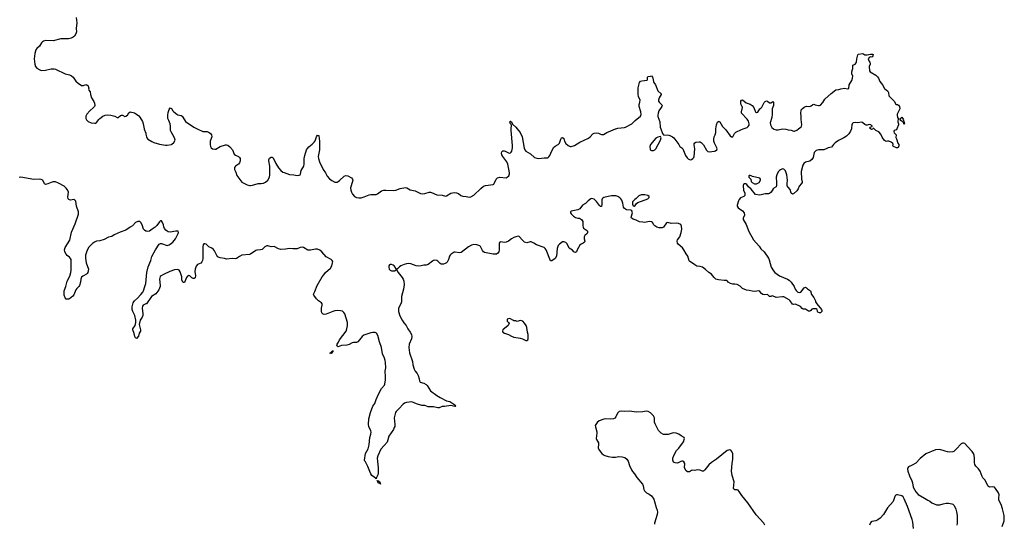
# Model space of a CAD drawing. Header units: inches. Extents: x 1678753 to 1858649, y 384643 to 522370.
# Tile 81 of 91: x 1807672 to 1825841, y 452708 to 462011. Entities that reach past the tile are written whole.
import ezdxf

# ---------------------------------------------------------------- set-up
doc = ezdxf.new("R2010")
doc.units = ezdxf.units.IN
doc.header["$MEASUREMENT"] = 0
for name, color, linetype in [('B8405', 7, 'Continuous'), ('B8406', 7, 'Continuous'), ('B8415', 7, 'Continuous'), ('B8416', 7, 'Continuous'), ('B8425', 7, 'Continuous'), ('B8426', 7, 'Continuous')]:
    doc.layers.add(name, color=color, linetype=linetype)

msp = doc.modelspace()

# ---------------------------------------------------------------- linework, layer by layer
at = {"layer": 'B8405', "color": 6, "elevation": 300}
for points in [[(1809969, 460000), (1809970, 459990), (1809997, 459917), (1810000, 459903)], [(1810000, 458115), (1809973, 458130), (1809957, 458150), (1809933, 458230), (1809910, 458274), (1809890, 458290), (1809870, 458293), (1809850, 458289), (1809811, 458269), (1809751, 458209), (1809710, 458188), (1809629, 458131), (1809524, 458096), (1809417, 458043), (1809370, 458015), (1809310, 458002), (1809230, 457959), (1809150, 457935), (1809090, 457926), (1809050, 457910), (1809017, 457883), (1808943, 457810), (1808910, 457745), (1808888, 457670), (1808887, 457613), (1808898, 457530), (1808940, 457410), (1808930, 457350), (1808919, 457330), (1808903, 457317), (1808835, 457285), (1808814, 457266), (1808799, 457230), (1808791, 457170), (1808773, 457110), (1808761, 457090), (1808724, 457056), (1808708, 457032), (1808670, 456938), (1808650, 456916), (1808590, 456866), (1808570, 456860), (1808530, 456859), (1808510, 456886), (1808493, 456930), (1808490, 456982), (1808495, 457010), (1808526, 457094), (1808546, 457190), (1808595, 457285), (1808614, 457350), (1808620, 457390), (1808624, 457550), (1808619, 457590), (1808610, 457610), (1808593, 457633), (1808550, 457666), (1808527, 457690), (1808505, 457730), (1808500, 457770), (1808510, 457810), (1808594, 457946), (1808627, 458093), (1808694, 458250), (1808754, 458426), (1808754, 458470), (1808719, 458570), (1808705, 458665), (1808690, 458686), (1808673, 458693), (1808610, 458685), (1808590, 458687), (1808578, 458698), (1808569, 458710), (1808563, 458743), (1808570, 458830), (1808554, 458874), (1808530, 458907), (1808490, 458942), (1808390, 458997), (1808330, 459019), (1808290, 459022), (1808250, 459012), (1808190, 458984), (1808150, 458974), (1808130, 458982), (1808096, 459050), (1808070, 459066), (1808030, 459069), (1807930, 459064), (1807690, 459107), (1807661, 459099)], [(1810000, 456770), (1809952, 456750), (1809935, 456730), (1809930, 456690), (1809945, 456590), (1809944, 456556), (1809933, 456527), (1809895, 456470), (1809879, 456390), (1809903, 456290), (1809898, 456270), (1809874, 456230), (1809866, 456174), (1809830, 456135), (1809810, 456145), (1809796, 456170), (1809783, 456223), (1809757, 456290), (1809762, 456310), (1809800, 456370), (1809814, 456430), (1809812, 456470), (1809797, 456557), (1809758, 456630), (1809745, 456670), (1809745, 456715), (1809764, 456790), (1809792, 456830), (1809845, 456875), (1809910, 456942), (1809947, 456990), (1809957, 457010), (1809979, 457090), (1810000, 457147)]]:
    msp.add_lwpolyline(points, dxfattribs=at)
at = {"layer": 'B8406', "color": 6, "elevation": 300}
msp.add_lwpolyline([(1808711, 462050), (1808725, 461950), (1808715, 461850), (1808718, 461790), (1808706, 461750), (1808681, 461710), (1808661, 461690), (1808622, 461670), (1808570, 461657), (1808430, 461660), (1808290, 461621), (1808153, 461627), (1808110, 461616), (1808090, 461605), (1808073, 461587), (1808037, 461523), (1807990, 461482), (1807970, 461458), (1807948, 461390), (1807941, 461290), (1807949, 461190), (1807966, 461146), (1807990, 461115), (1808044, 461084), (1808070, 461077), (1808150, 461079), (1808250, 461107), (1808308, 461108), (1808330, 461101), (1808510, 461014), (1808590, 460996), (1808630, 460978), (1808658, 460950), (1808710, 460875), (1808750, 460839), (1808810, 460798), (1808830, 460795), (1808850, 460799), (1808890, 460818), (1808910, 460813), (1808933, 460790), (1808944, 460770), (1808947, 460750), (1808944, 460730), (1808948, 460710), (1808970, 460681), (1808976, 460630), (1808997, 460570), (1809041, 460501), (1809054, 460474), (1809057, 460430), (1809050, 460410), (1809036, 460390), (1808965, 460330), (1808912, 460268), (1808894, 460230), (1808890, 460210), (1808890, 460190), (1808902, 460162), (1808937, 460137), (1808990, 460110), (1809058, 460102), (1809070, 460104), (1809090, 460117), (1809129, 460171), (1809150, 460192), (1809207, 460230), (1809250, 460251), (1809290, 460259), (1809353, 460253), (1809427, 460230), (1809470, 460205), (1809490, 460208), (1809530, 460243), (1809550, 460250), (1809570, 460248), (1809610, 460229), (1809632, 460230), (1809659, 460250), (1809684, 460296), (1809710, 460315), (1809790, 460294), (1809830, 460270), (1809870, 460237), (1809890, 460212), (1809935, 460135), (1809953, 460090), (1809969, 460000)], dxfattribs=at)
at = {"layer": 'B8415', "color": 6}
for points, elevation in [([(1810000, 459903), (1810012, 459850), (1810019, 459830), (1810035, 459810), (1810110, 459765), (1810150, 459748), (1810250, 459719), (1810364, 459696), (1810390, 459697), (1810470, 459710), (1810482, 459718), (1810514, 459746), (1810538, 459790), (1810531, 459830), (1810465, 459945), (1810455, 459970), (1810452, 459990), (1810453, 460000)], 300), ([(1810947, 460000), (1811050, 459950), (1811130, 459950), (1811170, 459934), (1811194, 459914), (1811211, 459890), (1811218, 459850), (1811187, 459770), (1811185, 459710), (1811194, 459670), (1811208, 459648), (1811229, 459630), (1811270, 459621), (1811290, 459626), (1811370, 459672), (1811470, 459703), (1811490, 459703), (1811510, 459696), (1811550, 459666), (1811598, 459610), (1811630, 459530), (1811653, 459513), (1811710, 459487), (1811728, 459470), (1811738, 459450), (1811742, 459410), (1811730, 459370), (1811710, 459348), (1811651, 459310), (1811633, 459287), (1811633, 459250), (1811661, 459201), (1811680, 459140), (1811770, 459018), (1811870, 458967), (1811910, 458953), (1811930, 458952), (1811970, 458959), (1812070, 458991), (1812130, 458989), (1812170, 458995), (1812210, 459014), (1812250, 459050), (1812281, 459110), (1812289, 459150), (1812285, 459310), (1812269, 459410), (1812270, 459430), (1812283, 459457), (1812310, 459475), (1812330, 459477), (1812350, 459464), (1812401, 459361), (1812450, 459279), (1812490, 459233), (1812530, 459202), (1812550, 459191), (1812650, 459156), (1812732, 459152), (1812790, 459138), (1812830, 459143), (1812845, 459150), (1812854, 459166), (1812867, 459230), (1812917, 459310), (1812922, 459350), (1812919, 459450), (1812933, 459510), (1812966, 459610), (1812983, 459637), (1813010, 459666), (1813070, 459714), (1813105, 459750), (1813122, 459778), (1813150, 459852), (1813170, 459883), (1813190, 459876), (1813192, 459870), (1813203, 459770), (1813203, 459610), (1813181, 459490), (1813184, 459450), (1813202, 459390), (1813270, 459246), (1813315, 459190), (1813347, 459127), (1813390, 459079), (1813430, 459044), (1813490, 459017), (1813510, 459014), (1813530, 459016), (1813550, 459026), (1813575, 459045), (1813657, 459124), (1813690, 459141), (1813730, 459134), (1813795, 459095), (1813813, 459073), (1813818, 459050), (1813810, 459010), (1813780, 458930), (1813775, 458910), (1813780, 458870), (1813793, 458830), (1813814, 458794), (1813853, 458753), (1813890, 458733), (1813930, 458725), (1813970, 458727), (1814030, 458746), (1814118, 458782), (1814150, 458787), (1814250, 458790), (1814277, 458803), (1814346, 458854), (1814390, 458869), (1814430, 458871), (1814570, 458862), (1814610, 458869), (1814690, 458900), (1814790, 458915), (1814814, 458914), (1814877, 458877), (1814970, 458856), (1815070, 458809), (1815110, 458799), (1815150, 458804), (1815230, 458830), (1815250, 458829), (1815270, 458826), (1815370, 458783), (1815470, 458774), (1815530, 458760), (1815550, 458765), (1815625, 458815), (1815690, 458825), (1815730, 458820), (1815768, 458808), (1815815, 458770), (1815850, 458756), (1815910, 458750), (1815970, 458739), (1815995, 458745), (1816050, 458775), (1816180, 458900), (1816230, 458939), (1816270, 458953), (1816407, 458973), (1816420, 458980), (1816430, 458990), (1816465, 459070), (1816490, 459093), (1816530, 459109), (1816650, 459097), (1816670, 459105), (1816695, 459130), (1816712, 459170), (1816712, 459190), (1816695, 459255), (1816682, 459350), (1816664, 459390), (1816586, 459490), (1816570, 459522), (1816565, 459550), (1816570, 459576), (1816590, 459592), (1816610, 459592), (1816630, 459585), (1816690, 459556), (1816710, 459551), (1816730, 459558), (1816742, 459570), (1816751, 459590), (1816764, 459650), (1816766, 459690), (1816740, 459970), (1816742, 460000)], 300), ([(1816853, 460000), (1816906, 459930), (1816943, 459850), (1816983, 459643), (1816994, 459610), (1817009, 459589), (1817095, 459535), (1817173, 459473), (1817215, 459455), (1817250, 459450), (1817350, 459465), (1817416, 459464), (1817439, 459481), (1817455, 459505), (1817471, 459550), (1817523, 459657), (1817550, 459682), (1817611, 459709), (1817630, 459737), (1817656, 459810), (1817670, 459832), (1817690, 459842), (1817710, 459823), (1817727, 459770), (1817750, 459727), (1817791, 459690), (1817830, 459673), (1817850, 459673), (1817910, 459691), (1818007, 459753), (1818170, 459827), (1818201, 459850), (1818250, 459904), (1818270, 459916), (1818310, 459923), (1818350, 459921), (1818390, 459898), (1818410, 459892), (1818446, 459894), (1818506, 459930), (1818581, 459959), (1818667, 460000)], 300), ([(1819503, 460000), (1819532, 459912), (1819550, 459890), (1819650, 459883), (1819670, 459875), (1819719, 459850), (1819744, 459830), (1819833, 459710), (1819853, 459673), (1819890, 459647), (1819907, 459627), (1819961, 459510), (1819990, 459465), (1820000, 459454)], 300), ([(1820000, 457654), (1819970, 457696), (1819929, 457769), (1819902, 457802), (1819821, 457870), (1819808, 457890), (1819803, 457930), (1819811, 457950), (1819853, 458007), (1819881, 458090), (1819893, 458150), (1819886, 458206), (1819870, 458234), (1819830, 458254), (1819790, 458259), (1819696, 458256), (1819630, 458272), (1819610, 458264), (1819550, 458184), (1819526, 458174), (1819470, 458176), (1819430, 458186), (1819390, 458210), (1819371, 458230), (1819352, 458272), (1819330, 458285), (1819290, 458289), (1819210, 458270), (1819170, 458280), (1819110, 458285), (1819050, 458316), (1818990, 458333), (1818961, 458350), (1818954, 458370), (1818978, 458450), (1818970, 458484), (1818950, 458498), (1818870, 458507), (1818834, 458530), (1818817, 458557), (1818801, 458630), (1818782, 458682), (1818767, 458707), (1818748, 458728), (1818712, 458752), (1818670, 458766), (1818590, 458763), (1818530, 458753), (1818451, 458730), (1818430, 458718), (1818421, 458710), (1818413, 458690), (1818416, 458610), (1818410, 458568), (1818390, 458569), (1818370, 458584), (1818316, 458656), (1818270, 458703), (1818230, 458716), (1818210, 458710), (1818159, 458670), (1818110, 458622), (1818060, 458590), (1818010, 458526), (1817970, 458506), (1817850, 458478), (1817836, 458470), (1817835, 458450), (1817848, 458430), (1817891, 458390), (1817930, 458367), (1817970, 458353), (1818002, 458350), (1818041, 458330), (1818063, 458290), (1818065, 458210), (1818070, 458185), (1818077, 458170), (1818133, 458130), (1818148, 458110), (1818152, 458090), (1818144, 458070), (1818100, 458030), (1818089, 458010), (1818087, 457970), (1818098, 457930), (1818092, 457910), (1818071, 457890), (1818030, 457871), (1818008, 457852), (1817956, 457770), (1817946, 457734), (1817930, 457718), (1817910, 457722), (1817898, 457730), (1817870, 457764), (1817810, 457798), (1817799, 457830), (1817770, 457884), (1817750, 457903), (1817710, 457917), (1817690, 457913), (1817630, 457870), (1817610, 457849), (1817600, 457830), (1817589, 457790), (1817578, 457650), (1817552, 457610), (1817490, 457567), (1817470, 457564), (1817387, 457767), (1817371, 457791), (1817350, 457808), (1817210, 457861), (1817161, 457890), (1817110, 457913), (1817090, 457917), (1817030, 457900), (1816990, 457912), (1816950, 457945), (1816890, 458012), (1816870, 458019), (1816830, 458010), (1816790, 457994), (1816750, 457972), (1816692, 457928), (1816650, 457909), (1816610, 457906), (1816550, 457914), (1816532, 457908), (1816522, 457890), (1816519, 457770), (1816512, 457730), (1816496, 457704), (1816470, 457691), (1816410, 457690), (1816250, 457720), (1816230, 457734), (1816215, 457755), (1816173, 457830), (1816161, 457841), (1816147, 457850), (1816110, 457860), (1816050, 457864), (1816007, 457853), (1815954, 457826), (1815819, 457721), (1815786, 457714), (1815710, 457727), (1815690, 457722), (1815635, 457690), (1815614, 457670), (1815606, 457654), (1815584, 457590), (1815560, 457540), (1815550, 457527), (1815526, 457514), (1815490, 457506), (1815450, 457504), (1815430, 457513), (1815390, 457557), (1815371, 457570), (1815330, 457577), (1815310, 457573), (1815290, 457561), (1815210, 457498), (1815170, 457484), (1815130, 457486), (1815078, 457470), (1815030, 457469), (1814990, 457475), (1814890, 457509), (1814850, 457516), (1814810, 457510), (1814765, 457495), (1814704, 457470), (1814683, 457457), (1814650, 457422), (1814632, 457410), (1814632, 457390), (1814654, 457350), (1814730, 457260), (1814749, 457230), (1814762, 457190), (1814767, 457130), (1814757, 457043), (1814720, 456910), (1814719, 456810), (1814707, 456770), (1814665, 456690), (1814660, 456670), (1814662, 456630), (1814689, 456549), (1814728, 456469), (1814761, 456421), (1814804, 456370), (1814837, 456310), (1814880, 456250), (1814900, 456210), (1814908, 456170), (1814902, 456130), (1814856, 456030), (1814852, 455970), (1814867, 455870), (1814923, 455710), (1814929, 455650), (1814950, 455570), (1814971, 455531), (1815004, 455490), (1815027, 455450), (1815045, 455390), (1815047, 455350), (1815059, 455330), (1815130, 455308), (1815170, 455287), (1815190, 455268), (1815255, 455170), (1815370, 455084), (1815430, 455046), (1815546, 454986), (1815611, 454970), (1815704, 454910), (1815723, 454890), (1815710, 454877), (1815703, 454877), (1815630, 454895), (1815510, 454882), (1815470, 454882), (1815410, 454855), (1815390, 454852), (1815310, 454871), (1815210, 454874), (1815150, 454895), (1815090, 454901), (1814994, 454930), (1814910, 454964), (1814810, 454953), (1814770, 454938), (1814750, 454922), (1814670, 454835), (1814618, 454790), (1814604, 454770), (1814579, 454670), (1814593, 454550), (1814592, 454510), (1814585, 454490), (1814570, 454458), (1814483, 454330), (1814468, 454268), (1814450, 454219), (1814397, 454163), (1814337, 454090), (1814279, 453970), (1814270, 453930), (1814289, 453750), (1814284, 453650), (1814278, 453622), (1814254, 453570), (1814250, 453546), (1814240, 453560), (1814210, 453578), (1814172, 453610), (1814150, 453640), (1814130, 453679), (1814094, 453774), (1814050, 453858), (1814040, 453870), (1814033, 453890), (1814053, 454010), (1814100, 454100), (1814122, 454170), (1814130, 454310), (1814150, 454370), (1814155, 454405), (1814154, 454430), (1814113, 454510), (1814107, 454550), (1814117, 454650), (1814145, 454770), (1814190, 454884), (1814223, 454937), (1814250, 455010), (1814294, 455106), (1814351, 455209), (1814405, 455270), (1814411, 455289), (1814425, 455370), (1814420, 455430), (1814419, 455530), (1814430, 455590), (1814424, 455690), (1814417, 455730), (1814404, 455770), (1814369, 455850), (1814347, 455970), (1814313, 456073), (1814282, 456190), (1814257, 456230), (1814230, 456244), (1814190, 456244), (1814150, 456235), (1814025, 456195), (1813990, 456168), (1813945, 456110), (1813910, 456073), (1813890, 456062), (1813830, 456060), (1813810, 456054), (1813750, 456024), (1813709, 456011), (1813610, 456003), (1813550, 455982), (1813528, 455990), (1813524, 456010), (1813530, 456030), (1813555, 456065), (1813574, 456110), (1813695, 456270), (1813711, 456310), (1813720, 456370), (1813718, 456430), (1813671, 456591), (1813655, 456615), (1813630, 456635), (1813590, 456645), (1813530, 456648), (1813490, 456643), (1813449, 456631), (1813330, 456579), (1813290, 456575), (1813270, 456582), (1813248, 456608), (1813243, 456630), (1813244, 456690), (1813256, 456750), (1813253, 456773), (1813241, 456790), (1813187, 456830), (1813150, 456867), (1813100, 456930), (1813093, 456950), (1813120, 457000), (1813164, 457110), (1813256, 457270), (1813282, 457310), (1813317, 457350), (1813410, 457433), (1813431, 457470), (1813447, 457527), (1813448, 457550), (1813440, 457570), (1813417, 457590), (1813330, 457640), (1813250, 457734), (1813210, 457764), (1813170, 457780), (1813130, 457779), (1813040, 457760), (1812990, 457764), (1812910, 457810), (1812890, 457815), (1812850, 457813), (1812791, 457789), (1812770, 457786), (1812710, 457785), (1812650, 457791), (1812579, 457781), (1812490, 457777), (1812447, 457787), (1812370, 457831), (1812310, 457825), (1812250, 457840), (1812230, 457839), (1812195, 457825), (1812144, 457776), (1812114, 457766), (1812050, 457761), (1812030, 457754), (1811930, 457688), (1811910, 457682), (1811770, 457668), (1811730, 457647), (1811673, 457607), (1811650, 457600), (1811590, 457606), (1811490, 457593), (1811448, 457608), (1811370, 457620), (1811350, 457625), (1811330, 457638), (1811310, 457663), (1811268, 457750), (1811250, 457774), (1811218, 457798), (1811164, 457824), (1811110, 457871), (1811090, 457877), (1811070, 457876), (1811058, 457862), (1811052, 457828), (1811054, 457610), (1811048, 457572), (1811035, 457545), (1811017, 457523), (1810950, 457496), (1810930, 457468), (1810912, 457410), (1810905, 457370), (1810914, 457286), (1810907, 457250), (1810890, 457240), (1810870, 457242), (1810850, 457254), (1810810, 457291), (1810790, 457294), (1810770, 457284), (1810750, 457259), (1810710, 457163), (1810690, 457165), (1810666, 457210), (1810661, 457270), (1810630, 457363), (1810613, 457393), (1810587, 457407), (1810530, 457398), (1810440, 457370), (1810324, 457316), (1810280, 457290), (1810265, 457275), (1810251, 457230), (1810266, 457110), (1810265, 457090), (1810242, 457030), (1810184, 456956), (1810107, 456910), (1810010, 456775), (1810000, 456770)], 300), ([(1810000, 457147), (1810001, 457150), (1810018, 457350), (1810044, 457456), (1810089, 457570), (1810110, 457642), (1810179, 457770), (1810248, 457872), (1810270, 457884), (1810290, 457883), (1810390, 457850), (1810410, 457851), (1810430, 457858), (1810450, 457872), (1810495, 457910), (1810544, 457970), (1810596, 458070), (1810602, 458090), (1810593, 458110), (1810570, 458115), (1810550, 458113), (1810450, 458092), (1810410, 458101), (1810390, 458112), (1810367, 458130), (1810342, 458162), (1810333, 458190), (1810327, 458230), (1810310, 458272), (1810290, 458301), (1810270, 458305), (1810250, 458287), (1810205, 458215), (1810170, 458183), (1810118, 458150), (1810069, 458111), (1810035, 458105), (1810010, 458110), (1810000, 458115)], 300), ([(1820000, 453675), (1819996, 453676), (1819970, 453695), (1819942, 453750), (1819947, 453830), (1819930, 453858), (1819910, 453869), (1819890, 453870), (1819870, 453865), (1819810, 453837), (1819770, 453838), (1819747, 453847), (1819736, 453856), (1819722, 453890), (1819725, 453930), (1819741, 453979), (1819794, 454066), (1819833, 454110), (1819920, 454230), (1819941, 454290), (1819935, 454310), (1819878, 454338), (1819835, 454370), (1819788, 454390), (1819730, 454395), (1819636, 454364), (1819590, 454361), (1819550, 454366), (1819509, 454389), (1819476, 454416), (1819459, 454439), (1819399, 454559), (1819389, 454590), (1819384, 454670), (1819370, 454709), (1819310, 454764), (1819270, 454787), (1819230, 454792), (1819170, 454781), (1819050, 454778), (1818930, 454795), (1818830, 454789), (1818770, 454794), (1818734, 454786), (1818704, 454756), (1818670, 454687), (1818653, 454667), (1818630, 454653), (1818570, 454644), (1818490, 454652), (1818450, 454648), (1818366, 454614), (1818330, 454585), (1818302, 454550), (1818294, 454530), (1818296, 454504), (1818322, 454410), (1818324, 454390), (1818310, 454290), (1818315, 454270), (1818351, 454210), (1818353, 454173), (1818346, 454130), (1818348, 454110), (1818370, 454070), (1818416, 454010), (1818442, 453990), (1818470, 453976), (1818530, 453959), (1818610, 453944), (1818667, 453947), (1818730, 453957), (1818790, 453953), (1818838, 453938), (1818874, 453910), (1818900, 453870), (1818923, 453790), (1818960, 453710), (1818981, 453681), (1819020, 453640), (1819063, 453570), (1819167, 453447), (1819178, 453418), (1819190, 453350), (1819204, 453324), (1819239, 453290), (1819290, 453261), (1819330, 453230), (1819373, 453173), (1819388, 453130), (1819416, 453016), (1819434, 452970), (1819442, 452930), (1819434, 452890), (1819388, 452730), (1819388, 452708)], 400)]:
    msp.add_lwpolyline(points, dxfattribs=dict(at, elevation=elevation))
for points, elevation in [([(1819495, 459855), (1819450, 459848), (1819410, 459824), (1819313, 459710), (1819300, 459670), (1819304, 459610), (1819330, 459598), (1819350, 459597), (1819370, 459602), (1819390, 459613), (1819410, 459633), (1819496, 459790), (1819507, 459830), (1819506, 459846)], 300), ([(1819139, 458781), (1819094, 458766), (1819050, 458714), (1819023, 458697), (1818983, 458650), (1818979, 458610), (1818990, 458578), (1819010, 458571), (1819030, 458583), (1819056, 458624), (1819078, 458642), (1819261, 458710), (1819285, 458730), (1819285, 458750), (1819261, 458770), (1819210, 458780)], 300), ([(1814530, 457500), (1814510, 457498), (1814496, 457490), (1814485, 457470), (1814482, 457450), (1814491, 457410), (1814510, 457391), (1814530, 457383), (1814550, 457379), (1814590, 457383), (1814622, 457398), (1814626, 457410), (1814615, 457415), (1814599, 457450), (1814584, 457470), (1814566, 457486)], 300), ([(1816710, 456504), (1816666, 456490), (1816665, 456470), (1816670, 456454), (1816692, 456430), (1816702, 456410), (1816685, 456370), (1816586, 456294), (1816582, 456270), (1816590, 456250), (1816615, 456230), (1816690, 456207), (1816750, 456175), (1816790, 456159), (1816910, 456142), (1816950, 456129), (1817010, 456099), (1817030, 456095), (1817049, 456110), (1817055, 456125), (1817052, 456210), (1817041, 456250), (1817030, 456335), (1817017, 456370), (1816990, 456415), (1816955, 456450), (1816910, 456464), (1816850, 456448), (1816830, 456458), (1816790, 456462), (1816769, 456469), (1816730, 456497)], 400), ([(1813410, 455850), (1813403, 455870), (1813419, 455881), (1813430, 455896), (1813438, 455898), (1813448, 455892), (1813450, 455910), (1813450, 455890), (1813439, 455881), (1813430, 455864)], 300), ([(1814330, 453446), (1814329, 453449), (1814318, 453458), (1814310, 453455), (1814305, 453465), (1814290, 453475), (1814281, 453490), (1814282, 453502), (1814270, 453510), (1814270, 453514), (1814290, 453511), (1814310, 453496), (1814325, 453470), (1814322, 453462), (1814330, 453454)], 300)]:
    msp.add_lwpolyline(points, close=True, dxfattribs=dict(at, elevation=elevation))
at = {"layer": 'B8416', "color": 6, "elevation": 300}
for points in [[(1818667, 460000), (1818670, 460001), (1818710, 460014), (1818830, 460021), (1818850, 460027), (1818970, 460091), (1819030, 460150), (1819126, 460230), (1819140, 460260), (1819135, 460310), (1819104, 460410), (1819106, 460450), (1819118, 460490), (1819119, 460530), (1819090, 460594), (1819082, 460630), (1819085, 460755), (1819109, 460851), (1819130, 460879), (1819150, 460886), (1819250, 460898), (1819259, 460910), (1819255, 460950), (1819270, 460961), (1819310, 460970), (1819330, 460973), (1819350, 460951), (1819358, 460930), (1819366, 460870), (1819373, 460853), (1819402, 460810), (1819450, 460701), (1819507, 460647), (1819507, 460630), (1819474, 460570), (1819459, 460530), (1819462, 460510), (1819474, 460490), (1819521, 460441), (1819526, 460430), (1819524, 460410), (1819467, 460333), (1819452, 460290), (1819447, 460250), (1819450, 460227), (1819483, 460130), (1819493, 460030), (1819503, 460000)], [(1810453, 460000), (1810456, 460050), (1810451, 460090), (1810421, 460150), (1810408, 460190), (1810404, 460250), (1810410, 460299), (1810430, 460357), (1810450, 460384), (1810461, 460381), (1810470, 460376), (1810496, 460330), (1810515, 460310), (1810570, 460267), (1810590, 460258), (1810650, 460244), (1810670, 460232), (1810710, 460162), (1810730, 460137), (1810888, 460028), (1810947, 460000)], [(1816742, 460000), (1816746, 460066), (1816741, 460081), (1816730, 460089), (1816721, 460110), (1816714, 460130), (1816721, 460139), (1816730, 460143), (1816746, 460130), (1816767, 460087), (1816830, 460030), (1816853, 460000)]]:
    msp.add_lwpolyline(points, dxfattribs=at)
at = {"layer": 'B8425', "color": 6}
for points, elevation in [([(1823019, 460000), (1823003, 459957), (1822970, 459908), (1822930, 459864), (1822877, 459830), (1822779, 459781), (1822718, 459742), (1822687, 459710), (1822650, 459661), (1822590, 459650), (1822552, 459628), (1822510, 459614), (1822410, 459614), (1822370, 459600), (1822335, 459565), (1822324, 459530), (1822314, 459470), (1822290, 459436), (1822250, 459405), (1822174, 459386), (1822139, 459361), (1822122, 459330), (1822090, 459210), (1822100, 459070), (1822112, 459030), (1822112, 459010), (1822100, 458990), (1822058, 458942), (1822035, 458890), (1822010, 458855), (1821950, 458802), (1821930, 458797), (1821906, 458810), (1821890, 458882), (1821850, 458924), (1821837, 458950), (1821834, 458990), (1821839, 459050), (1821831, 459150), (1821802, 459222), (1821770, 459256), (1821750, 459261), (1821710, 459245), (1821690, 459228), (1821670, 459204), (1821643, 459150), (1821631, 459110), (1821640, 459010), (1821638, 458962), (1821630, 458930), (1821590, 458905), (1821575, 458890), (1821539, 458830), (1821510, 458805), (1821490, 458800), (1821430, 458800), (1821330, 458778), (1821250, 458789), (1821168, 458888), (1821123, 458930), (1821090, 458975), (1821070, 458985), (1821050, 458982), (1821031, 458970), (1821023, 458957), (1821020, 458950), (1821029, 458870), (1821052, 458810), (1821056, 458790), (1821053, 458770), (1821034, 458750), (1820975, 458725), (1820950, 458697), (1820937, 458670), (1820914, 458590), (1820914, 458570), (1820930, 458540), (1821010, 458487), (1821043, 458450), (1821050, 458410), (1821022, 458350), (1821022, 458330), (1821076, 458236), (1821128, 458108), (1821212, 457952), (1821315, 457835), (1821350, 457787), (1821409, 457730), (1821490, 457613), (1821503, 457583), (1821542, 457450), (1821581, 457381), (1821608, 457348), (1821690, 457287), (1821839, 457230), (1821870, 457210), (1821910, 457170), (1821965, 457090), (1821984, 457044), (1822000, 457020), (1822031, 456990), (1822070, 456980), (1822089, 456990), (1822150, 457066), (1822170, 457079), (1822190, 457066), (1822207, 457047), (1822267, 457010), (1822284, 456944), (1822327, 456890), (1822358, 456830), (1822358, 456810), (1822381, 456770), (1822470, 456670), (1822475, 456650), (1822474, 456630), (1822464, 456616), (1822450, 456606), (1822430, 456606), (1822401, 456621), (1822394, 456630), (1822388, 456670), (1822370, 456682), (1822310, 456683), (1822290, 456673), (1822270, 456649), (1822250, 456636), (1822230, 456637), (1822170, 456673), (1822130, 456674), (1822110, 456689), (1822082, 456722), (1821990, 456769), (1821950, 456757), (1821930, 456767), (1821888, 456828), (1821870, 456847), (1821770, 456901), (1821750, 456903), (1821630, 456892), (1821563, 456917), (1821545, 456915), (1821530, 456906), (1821510, 456905), (1821470, 456945), (1821410, 456941), (1821386, 456946), (1821362, 456962), (1821330, 457002), (1821310, 457009), (1821239, 457001), (1821190, 457006), (1821130, 457020), (1821082, 457022), (1821010, 457057), (1820970, 457100), (1820910, 457129), (1820870, 457138), (1820830, 457135), (1820790, 457147), (1820747, 457170), (1820733, 457193), (1820720, 457200), (1820670, 457202), (1820570, 457216), (1820521, 457230), (1820490, 457258), (1820441, 457321), (1820390, 457351), (1820330, 457407), (1820272, 457450), (1820230, 457462), (1820170, 457467), (1820130, 457490), (1820090, 457521), (1820036, 457550), (1820025, 457565), (1820003, 457650), (1820000, 457654)], 300), ([(1820000, 459454), (1820010, 459443), (1820030, 459432), (1820048, 459428), (1820070, 459433), (1820094, 459450), (1820111, 459469), (1820118, 459490), (1820130, 459630), (1820117, 459703), (1820117, 459723), (1820130, 459741), (1820149, 459751), (1820210, 459761), (1820230, 459759), (1820250, 459748), (1820290, 459704), (1820346, 459606), (1820370, 459582), (1820397, 459577), (1820491, 459589), (1820510, 459594), (1820535, 459610), (1820541, 459630), (1820538, 459650), (1820493, 459733), (1820483, 459770), (1820479, 459810), (1820489, 459850), (1820507, 459890), (1820518, 459930), (1820518, 459990), (1820520, 460000)], 300), ([(1820681, 460000), (1820700, 459980), (1820781, 459870), (1820810, 459853), (1820830, 459854), (1820861, 459910), (1820890, 459938), (1820990, 459989), (1821021, 460000)], 300), ([(1821581, 460000), (1821590, 459992), (1821630, 459978), (1821670, 459978), (1821750, 459998), (1821810, 459991), (1821850, 459979), (1821910, 459976), (1821955, 459955), (1821970, 459955), (1822010, 459972), (1822045, 460000)], 300), ([(1823413, 460000), (1823412, 459990), (1823390, 459987), (1823372, 460000)], 300), ([(1823858, 460000), (1823850, 459981), (1823811, 459969), (1823804, 459950), (1823808, 459928), (1823843, 459890), (1823841, 459841), (1823854, 459814), (1823876, 459736), (1823893, 459710), (1823895, 459685), (1823885, 459655), (1823871, 459649), (1823851, 459649), (1823796, 459676), (1823787, 459687), (1823790, 459710), (1823786, 459730), (1823756, 459756), (1823710, 459772), (1823688, 459772), (1823670, 459767), (1823650, 459770), (1823630, 459784), (1823590, 459845), (1823563, 459903), (1823524, 459944), (1823469, 459970), (1823438, 460000)], 300), ([(1821425, 452690), (1821401, 452730), (1821261, 452881), (1821110, 453106), (1820999, 453239), (1820950, 453310), (1820930, 453334), (1820910, 453342), (1820870, 453343), (1820853, 453353), (1820847, 453370), (1820856, 453490), (1820821, 453610), (1820810, 453690), (1820817, 453830), (1820830, 453910), (1820829, 454009), (1820814, 454050), (1820793, 454073), (1820770, 454079), (1820750, 454077), (1820730, 454067), (1820530, 453910), (1820439, 453850), (1820390, 453801), (1820317, 453710), (1820290, 453689), (1820270, 453687), (1820224, 453704), (1820172, 453712), (1820130, 453700), (1820090, 453704), (1820070, 453698), (1820030, 453674), (1820010, 453672), (1820000, 453675)], 400), ([(1825804, 452670), (1825837, 452770), (1825841, 452819), (1825838, 452870), (1825811, 452991), (1825782, 453070), (1825742, 453150), (1825740, 453190), (1825747, 453250), (1825737, 453290), (1825681, 453370), (1825659, 453390), (1825630, 453399), (1825570, 453394), (1825550, 453404), (1825538, 453418), (1825490, 453522), (1825446, 453566), (1825430, 453590), (1825396, 453690), (1825365, 453730), (1825317, 453777), (1825297, 453810), (1825289, 453850), (1825291, 453930), (1825284, 453984), (1825274, 454014), (1825250, 454050), (1825160, 454140), (1825110, 454199), (1825090, 454204), (1825070, 454202), (1825047, 454190), (1824956, 454090), (1824910, 454050), (1824890, 454043), (1824830, 454039), (1824790, 454045), (1824750, 454054), (1824650, 454089), (1824570, 454080), (1824396, 454004), (1824290, 453923), (1824207, 453833), (1824144, 453796), (1824073, 453767), (1824061, 453750), (1824055, 453730), (1824059, 453690), (1824090, 453600), (1824135, 453510), (1824147, 453470), (1824159, 453390), (1824210, 453307), (1824250, 453259), (1824371, 453190), (1824431, 453151), (1824470, 453135), (1824506, 453106), (1824590, 453068), (1824616, 453064), (1824650, 453066), (1824710, 453085), (1824770, 453095), (1824810, 453096), (1824870, 453086), (1824890, 453077), (1824914, 453054), (1824946, 452986), (1824959, 452939), (1824969, 452870), (1824972, 452730), (1824966, 452690)], 400), ([(1824168, 452632), (1824151, 452750), (1824138, 452798), (1824057, 453037), (1823995, 453175), (1823973, 453213), (1823950, 453230), (1823870, 453248), (1823850, 453248), (1823838, 453242), (1823827, 453233), (1823820, 453220), (1823789, 453130), (1823684, 453010), (1823610, 452890), (1823550, 452821), (1823510, 452790), (1823470, 452774), (1823398, 452762), (1823385, 452755), (1823370, 452737), (1823352, 452690)], 400)]:
    msp.add_lwpolyline(points, dxfattribs=dict(at, elevation=elevation))
at = {"layer": 'B8425', "color": 6, "elevation": 300}
msp.add_lwpolyline([(1821150, 459141), (1821130, 459137), (1821124, 459130), (1821126, 459110), (1821165, 459070), (1821171, 459030), (1821186, 459010), (1821230, 458986), (1821270, 458983), (1821317, 459010), (1821344, 459050), (1821345, 459070), (1821330, 459089), (1821197, 459117), (1821170, 459135)], close=True, dxfattribs=at)
at = {"layer": 'B8426', "color": 6, "elevation": 300}
for points in [[(1822045, 460000), (1822090, 460035), (1822101, 460050), (1822106, 460070), (1822093, 460170), (1822093, 460230), (1822086, 460290), (1822090, 460335), (1822095, 460350), (1822110, 460370), (1822150, 460400), (1822170, 460409), (1822194, 460414), (1822250, 460413), (1822278, 460422), (1822310, 460445), (1822329, 460451), (1822350, 460441), (1822410, 460427), (1822430, 460427), (1822450, 460433), (1822490, 460483), (1822530, 460544), (1822648, 460652), (1822730, 460720), (1822790, 460723), (1822823, 460737), (1822890, 460747), (1822950, 460736), (1822970, 460745), (1822977, 460810), (1823028, 460892), (1823042, 460930), (1823047, 460970), (1823029, 461010), (1823029, 461049), (1823039, 461090), (1823049, 461110), (1823045, 461150), (1823049, 461170), (1823090, 461191), (1823110, 461218), (1823115, 461230), (1823121, 461290), (1823140, 461360), (1823150, 461378), (1823230, 461385), (1823270, 461366), (1823310, 461361), (1823370, 461376), (1823410, 461376), (1823422, 461370), (1823410, 461329), (1823390, 461322), (1823370, 461324), (1823360, 461320), (1823347, 461313), (1823331, 461290), (1823343, 461250), (1823361, 461230), (1823367, 461210), (1823364, 461190), (1823347, 461150), (1823351, 461070), (1823367, 461047), (1823470, 460988), (1823499, 460959), (1823518, 460930), (1823544, 460870), (1823595, 460810), (1823630, 460745), (1823690, 460691), (1823705, 460670), (1823711, 460610), (1823811, 460510), (1823832, 460468), (1823832, 460452), (1823846, 460446), (1823870, 460447), (1823890, 460437), (1823910, 460410), (1823913, 460370), (1823867, 460270), (1823862, 460250), (1823870, 460210), (1823883, 460190), (1823879, 460130), (1823887, 460090), (1823886, 460070), (1823858, 460000)], [(1821021, 460000), (1821094, 460026), (1821117, 460043), (1821131, 460069), (1821131, 460089), (1821119, 460139), (1821095, 460175), (1820993, 460290), (1820989, 460311), (1821009, 460390), (1821004, 460410), (1820997, 460417), (1820984, 460444), (1820980, 460470), (1820980, 460510), (1820990, 460530), (1821010, 460533), (1821077, 460477), (1821150, 460456), (1821188, 460430), (1821222, 460390), (1821244, 460324), (1821250, 460314), (1821270, 460302), (1821290, 460308), (1821329, 460370), (1821350, 460381), (1821364, 460396), (1821410, 460483), (1821430, 460505), (1821454, 460514), (1821470, 460507), (1821510, 460476), (1821530, 460476), (1821564, 460496), (1821570, 460505), (1821581, 460490), (1821580, 460430), (1821560, 460370), (1821560, 460270), (1821550, 460210), (1821522, 460110), (1821526, 460070), (1821550, 460026), (1821581, 460000)], [(1820520, 460000), (1820529, 460070), (1820550, 460124), (1820565, 460135), (1820570, 460138), (1820590, 460128), (1820641, 460041), (1820681, 460000)], [(1823372, 460000), (1823358, 460010), (1823366, 460030), (1823398, 460042), (1823406, 460050), (1823394, 460054), (1823378, 460070), (1823350, 460081), (1823310, 460069), (1823290, 460069), (1823270, 460080), (1823232, 460112), (1823210, 460119), (1823130, 460108), (1823090, 460114), (1823052, 460110), (1823031, 460090), (1823025, 460075), (1823023, 460010), (1823019, 460000)], [(1823438, 460000), (1823430, 460008), (1823414, 460006), (1823413, 460000)]]:
    msp.add_lwpolyline(points, dxfattribs=at)
msp.add_lwpolyline([(1823990, 460086), (1823986, 460106), (1823978, 460118), (1823970, 460119), (1823957, 460137), (1823934, 460150), (1823922, 460170), (1823918, 460190), (1823940, 460200), (1823950, 460211), (1823974, 460174), (1823990, 460134), (1823998, 460090)], close=True, dxfattribs=at)

doc.saveas('drawing.dxf')
